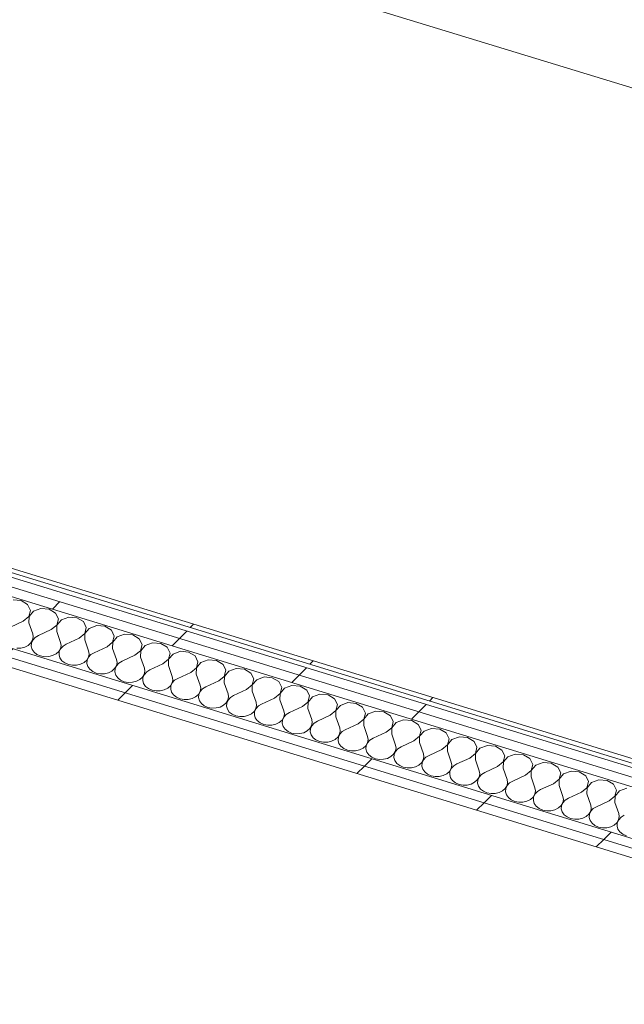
# Model space of a CAD drawing. Header units: millimetres. Extents: x -2220 to 52371, y -4077 to 6953.
# Tile 19 of 228: x -828 to -118, y -703 to 455. Entities that reach past the tile are written whole.
import ezdxf

# ---------------------------------------------------------------- set-up
doc = ezdxf.new("R2010")
doc.units = ezdxf.units.MM
doc.header["$MEASUREMENT"] = 0
doc.linetypes.add('Wipeout_Contour', pattern=[1000, 0, -1000])
doc.layers.add('Nuevo_08_E_Envans secs', color=7, linetype='Continuous')
doc.layers.add('Nuevo_08_E_Envans secs_Pluma_Nº__1', color=7, linetype='Continuous', lineweight=5)
doc.layers.add('Nuevo_08_E_Envans secs_Pluma_Nº__47', color=7, linetype='Continuous', lineweight=20)
for name, color, linetype, lineweight, true_color in [('Nuevo_08_E_Envans secs_Pluma_Nº__102', 7, 'Continuous', 5, 0xcccccc), ('Nuevo_08_E_Envans secs_Pluma_Nº__171', 171, 'Continuous', 13, 0xaaaaff), ('Nuevo_08_E_Envans secs_Pluma_Nº__177', 7, 'Continuous', 15, 0xf7e046)]:
    doc.layers.add(name, color=color, linetype=linetype, lineweight=lineweight, true_color=true_color)
pattern_1 = [(45, (0, 0), (-183.848, 183.848), [195, -65]), (45, (7e-14, 183.85), (-183.848, 183.848), [195, -65])]

# ---------------------------------------------------------------- blocks, each defined once
blk = doc.blocks.new('Elem Sección_68_1')
at = {"layer": 'Nuevo_08_E_Envans secs_Pluma_Nº__47', "color": 7, "linetype": 'Continuous', "lineweight": 20}
blk.add_line((-1512.8, 805.8), (2499.3, -425.4), dxfattribs=at)
blk = doc.blocks.new('*X169')
at = {"layer": 'Nuevo_08_E_Envans secs_Pluma_Nº__102', "color": 254, "linetype": 'Continuous', "lineweight": 5, "true_color": 0xcccccc}
for p, q in [((-826.7, -228.5), (-836.3, -227.7)), ((-819.1, -233), (-826.7, -228.5)), ((-815.7, -239.9), (-819.1, -233)), ((-817.6, -247.1), (-815.7, -239.9)), ((-812.2, -241), (-817.4, -247.2)), ((-803.5, -237.8), (-812.2, -241)), ((-793.9, -238.6), (-803.5, -237.8)), ((-786.3, -243.1), (-793.9, -238.6)), ((-782.9, -250), (-786.3, -243.1)), ((-824.2, -252.5), (-839.3, -259.5)), ((-824.2, -252.5), (-817.6, -247.1)), ((-817.4, -247.2), (-817.6, -254.5)), ((-817.6, -254.5), (-813.1, -267.5)), ((-784.8, -257.2), (-782.9, -250)), ((-779.4, -251), (-784.6, -257.2)), ((-770.7, -247.9), (-779.4, -251)), ((-761.1, -248.6), (-770.7, -247.9)), ((-753.5, -253.2), (-761.1, -248.6)), ((-750.1, -260.1), (-753.5, -253.2)), ((-791.4, -262.6), (-806.5, -269.6)), ((-791.4, -262.6), (-784.8, -257.2)), ((-784.6, -257.2), (-784.8, -264.6)), ((-784.8, -264.6), (-780.3, -277.6)), ((-752, -267.3), (-750.1, -260.1)), ((-746.6, -261.1), (-751.8, -267.3)), ((-737.9, -257.9), (-746.6, -261.1)), ((-728.3, -258.7), (-737.9, -257.9)), ((-720.6, -263.2), (-728.3, -258.7)), ((-717.3, -270.1), (-720.6, -263.2)), ((-815.3, -278.3), (-813.2, -274.9)), ((-813.1, -274.9), (-814.7, -278.4)), ((-813.2, -274.9), (-812.5, -271.2)), ((-812.5, -271.2), (-813.1, -267.5)), ((-810.3, -271.9), (-813.1, -274.9)), ((-806.5, -269.6), (-810.3, -271.9)), ((-779.7, -281.3), (-780.3, -277.6)), ((-758.6, -272.7), (-773.7, -279.6)), ((-758.6, -272.7), (-752, -267.3)), ((-751.8, -267.3), (-752, -274.7)), ((-752, -274.7), (-747.4, -287.7)), ((-725.7, -282.7), (-719.2, -277.3)), ((-719.2, -277.3), (-717.3, -270.1)), ((-719, -277.4), (-719.2, -284.7)), ((-713.8, -271.2), (-719, -277.4)), ((-705.1, -268), (-713.8, -271.2)), ((-695.5, -268.8), (-705.1, -268)), ((-687.8, -273.3), (-695.5, -268.8)), ((-684.5, -280.2), (-687.8, -273.3)), ((-832, -284.4), (-827.2, -284.3)), ((-827.2, -284.3), (-822.5, -283.1)), ((-822.5, -283.1), (-818.4, -281.1)), ((-818.4, -281.1), (-815.3, -278.3)), ((-814.7, -278.4), (-815, -282.2)), ((-815, -282.2), (-813.9, -285.8)), ((-813.9, -285.8), (-811.6, -289)), ((-811.6, -289), (-808.2, -291.7)), ((-785.6, -291.2), (-782.5, -288.3)), ((-782.5, -288.3), (-780.4, -285)), ((-781.9, -288.5), (-782.2, -292.2)), ((-780.3, -285), (-781.9, -288.5)), ((-780.4, -285), (-779.7, -281.3)), ((-777.5, -282), (-780.3, -285)), ((-773.7, -279.6), (-777.5, -282)), ((-746.9, -291.4), (-747.4, -287.7)), ((-725.7, -282.7), (-740.9, -289.7)), ((-719.2, -284.7), (-714.6, -297.7)), ((-692.9, -292.8), (-686.4, -287.4)), ((-686.4, -287.4), (-684.5, -280.2)), ((-686.2, -287.4), (-686.4, -294.8)), ((-681, -281.3), (-686.2, -287.4)), ((-672.3, -278.1), (-681, -281.3)), ((-662.7, -278.9), (-672.3, -278.1)), ((-655, -283.4), (-662.7, -278.9)), ((-651.7, -290.3), (-655, -283.4)), ((-639.5, -288.1), (-648.2, -291.3)), ((-629.9, -288.9), (-639.5, -288.1)), ((-622.2, -293.4), (-629.9, -288.9)), ((-808.2, -291.7), (-804, -293.6)), ((-804, -293.6), (-799.2, -294.5)), ((-799.2, -294.5), (-794.3, -294.3)), ((-794.3, -294.3), (-789.7, -293.2)), ((-789.7, -293.2), (-785.6, -291.2)), ((-782.2, -292.2), (-781.1, -295.8)), ((-781.1, -295.8), (-778.8, -299.1)), ((-778.8, -299.1), (-775.4, -301.8)), ((-752.8, -301.2), (-749.7, -298.4)), ((-749.7, -298.4), (-747.6, -295)), ((-749.1, -298.6), (-749.4, -302.3)), ((-747.5, -295.1), (-749.1, -298.6)), ((-747.6, -295), (-746.9, -291.4)), ((-744.7, -292), (-747.5, -295.1)), ((-740.9, -289.7), (-744.7, -292)), ((-714, -301.4), (-714.6, -297.7)), ((-708.1, -299.8), (-711.9, -302.1)), ((-692.9, -292.8), (-708.1, -299.8)), ((-686.4, -294.8), (-681.8, -307.8)), ((-660.1, -302.9), (-653.5, -297.5)), ((-653.4, -297.5), (-653.6, -304.9)), ((-653.5, -297.5), (-651.7, -290.3)), ((-648.2, -291.3), (-653.4, -297.5)), ((-618.9, -300.3), (-622.2, -293.4)), ((-620.7, -307.5), (-618.9, -300.3)), ((-606.7, -298.2), (-615.4, -301.4)), ((-597.1, -299), (-606.7, -298.2)), ((-589.4, -303.5), (-597.1, -299)), ((-775.4, -301.8), (-771.2, -303.6)), ((-771.2, -303.6), (-766.4, -304.5)), ((-766.4, -304.5), (-761.5, -304.4)), ((-761.5, -304.4), (-756.9, -303.3)), ((-756.9, -303.3), (-752.8, -301.2)), ((-749.4, -302.3), (-748.3, -305.9)), ((-748.3, -305.9), (-746, -309.2)), ((-746, -309.2), (-742.6, -311.8)), ((-742.6, -311.8), (-738.4, -313.7)), ((-724.1, -313.3), (-720, -311.3)), ((-720, -311.3), (-716.8, -308.5)), ((-716.8, -308.5), (-714.8, -305.1)), ((-716.3, -308.6), (-716.6, -312.4)), ((-716.6, -312.4), (-715.5, -316)), ((-714.7, -305.1), (-716.3, -308.6)), ((-714.8, -305.1), (-714, -301.4)), ((-711.9, -302.1), (-714.7, -305.1)), ((-682, -315.2), (-681.2, -311.5)), ((-679.1, -312.2), (-681.9, -315.2)), ((-681.2, -311.5), (-681.8, -307.8)), ((-675.3, -309.8), (-679.1, -312.2)), ((-660.1, -302.9), (-675.3, -309.8)), ((-653.6, -304.9), (-649, -317.9)), ((-627.3, -312.9), (-620.7, -307.5)), ((-620.6, -307.6), (-620.8, -314.9)), ((-615.4, -301.4), (-620.6, -307.6)), ((-586.1, -310.4), (-589.4, -303.5)), ((-587.9, -317.6), (-586.1, -310.4)), ((-582.6, -311.5), (-587.8, -317.6)), ((-573.9, -308.3), (-582.6, -311.5)), ((-564.3, -309.1), (-573.9, -308.3)), ((-556.6, -313.6), (-564.3, -309.1)), ((-738.4, -313.7), (-733.6, -314.6)), ((-733.6, -314.6), (-728.7, -314.5)), ((-728.7, -314.5), (-724.1, -313.3)), ((-715.5, -316), (-713.2, -319.3)), ((-713.2, -319.3), (-709.8, -321.9)), ((-709.8, -321.9), (-705.5, -323.8)), ((-705.5, -323.8), (-700.8, -324.7)), ((-695.9, -324.5), (-691.3, -323.4)), ((-691.3, -323.4), (-687.2, -321.4)), ((-687.2, -321.4), (-684, -318.5)), ((-684, -318.5), (-682, -315.2)), ((-683.5, -318.7), (-683.8, -322.4)), ((-683.8, -322.4), (-682.7, -326.1)), ((-681.9, -315.2), (-683.5, -318.7)), ((-649.2, -325.2), (-648.4, -321.6)), ((-646.3, -322.2), (-649.1, -325.3)), ((-648.4, -321.6), (-649, -317.9)), ((-642.5, -319.9), (-646.3, -322.2)), ((-627.3, -312.9), (-642.5, -319.9)), ((-620.8, -314.9), (-616.2, -327.9)), ((-594.5, -323), (-609.7, -330)), ((-594.5, -323), (-587.9, -317.6)), ((-587.8, -317.6), (-588, -325)), ((-553.2, -320.5), (-556.6, -313.6)), ((-555.1, -327.7), (-553.2, -320.5)), ((-549.8, -321.5), (-555, -327.7)), ((-541.1, -318.3), (-549.8, -321.5)), ((-531.5, -319.1), (-541.1, -318.3)), ((-523.8, -323.6), (-531.5, -319.1)), ((-520.4, -330.5), (-523.8, -323.6)), ((-700.8, -324.7), (-695.9, -324.5)), ((-682.7, -326.1), (-680.4, -329.3)), ((-680.4, -329.3), (-677, -332)), ((-677, -332), (-672.7, -333.8)), ((-672.7, -333.8), (-668, -334.7)), ((-668, -334.7), (-663.1, -334.6)), ((-663.1, -334.6), (-658.5, -333.5)), ((-658.5, -333.5), (-654.4, -331.4)), ((-654.4, -331.4), (-651.2, -328.6)), ((-651.2, -328.6), (-649.2, -325.2)), ((-650.7, -328.8), (-650.9, -332.5)), ((-650.9, -332.5), (-649.9, -336.1)), ((-649.1, -325.3), (-650.7, -328.8)), ((-618.4, -338.7), (-616.4, -335.3)), ((-616.3, -335.3), (-617.9, -338.9)), ((-616.4, -335.3), (-615.6, -331.6)), ((-613.5, -332.3), (-616.3, -335.3)), ((-615.6, -331.6), (-616.2, -327.9)), ((-609.7, -330), (-613.5, -332.3)), ((-588, -325), (-583.4, -338)), ((-561.7, -333.1), (-576.9, -340)), ((-561.7, -333.1), (-555.1, -327.7)), ((-555, -327.7), (-555.2, -335.1)), ((-555.2, -335.1), (-550.6, -348.1)), ((-522.3, -337.7), (-520.4, -330.5)), ((-517, -331.6), (-522.2, -337.8)), ((-508.3, -328.4), (-517, -331.6)), ((-498.7, -329.2), (-508.3, -328.4)), ((-491, -333.7), (-498.7, -329.2)), ((-487.6, -340.6), (-491, -333.7)), ((-649.9, -336.1), (-647.6, -339.4)), ((-647.6, -339.4), (-644.2, -342)), ((-644.2, -342), (-639.9, -343.9)), ((-639.9, -343.9), (-635.2, -344.8)), ((-635.2, -344.8), (-630.3, -344.7)), ((-630.3, -344.7), (-625.7, -343.5)), ((-625.7, -343.5), (-621.6, -341.5)), ((-621.6, -341.5), (-618.4, -338.7)), ((-617.9, -338.9), (-618.1, -342.6)), ((-618.1, -342.6), (-617.1, -346.2)), ((-617.1, -346.2), (-614.8, -349.5)), ((-585.6, -348.7), (-583.6, -345.4)), ((-583.5, -345.4), (-585.1, -348.9)), ((-583.6, -345.4), (-582.8, -341.7)), ((-580.6, -342.4), (-583.5, -345.4)), ((-582.8, -341.7), (-583.4, -338)), ((-576.9, -340), (-580.6, -342.4)), ((-528.9, -343.1), (-544.1, -350.1)), ((-528.9, -343.1), (-522.3, -337.7)), ((-522.2, -337.8), (-522.4, -345.1)), ((-522.4, -345.1), (-517.8, -358.1)), ((-489.5, -347.8), (-487.6, -340.6)), ((-484.2, -341.7), (-489.4, -347.8)), ((-475.5, -338.5), (-484.2, -341.7)), ((-465.8, -339.3), (-475.5, -338.5)), ((-458.2, -343.8), (-465.8, -339.3)), ((-454.8, -350.7), (-458.2, -343.8)), ((-614.8, -349.5), (-611.4, -352.1)), ((-611.4, -352.1), (-607.1, -354)), ((-607.1, -354), (-602.4, -354.9)), ((-602.4, -354.9), (-597.5, -354.7)), ((-597.5, -354.7), (-592.9, -353.6)), ((-592.9, -353.6), (-588.8, -351.6)), ((-588.8, -351.6), (-585.6, -348.7)), ((-585.1, -348.9), (-585.3, -352.6)), ((-585.3, -352.6), (-584.3, -356.3)), ((-584.3, -356.3), (-582, -359.5)), ((-556, -361.6), (-552.8, -358.8)), ((-552.8, -358.8), (-550.8, -355.4)), ((-552.3, -359), (-552.5, -362.7)), ((-550.6, -355.5), (-552.3, -359)), ((-550.8, -355.4), (-550, -351.8)), ((-550, -351.8), (-550.6, -348.1)), ((-547.8, -352.4), (-550.6, -355.5)), ((-544.1, -350.1), (-547.8, -352.4)), ((-517.2, -361.8), (-517.8, -358.1)), ((-496.1, -353.2), (-511.3, -360.2)), ((-496.1, -353.2), (-489.5, -347.8)), ((-489.4, -347.8), (-489.6, -355.2)), ((-489.6, -355.2), (-485, -368.2)), ((-463.3, -363.3), (-456.7, -357.9)), ((-456.6, -357.9), (-456.8, -365.3)), ((-456.7, -357.9), (-454.8, -350.7)), ((-451.4, -351.7), (-456.6, -357.9)), ((-442.7, -348.5), (-451.4, -351.7)), ((-433, -349.3), (-442.7, -348.5)), ((-425.4, -353.8), (-433, -349.3)), ((-422, -360.7), (-425.4, -353.8)), ((-409.8, -358.6), (-418.6, -361.8)), ((-400.2, -359.4), (-409.8, -358.6)), ((-582, -359.5), (-578.6, -362.2)), ((-578.6, -362.2), (-574.3, -364)), ((-574.3, -364), (-569.6, -364.9)), ((-569.6, -364.9), (-564.7, -364.8)), ((-564.7, -364.8), (-560.1, -363.7)), ((-560.1, -363.7), (-556, -361.6)), ((-552.5, -362.7), (-551.5, -366.3)), ((-551.5, -366.3), (-549.2, -369.6)), ((-549.2, -369.6), (-545.8, -372.2)), ((-523.2, -371.7), (-520, -368.9)), ((-520, -368.9), (-518, -365.5)), ((-519.4, -369.1), (-519.7, -372.8)), ((-517.8, -365.5), (-519.4, -369.1)), ((-518, -365.5), (-517.2, -361.8)), ((-515, -362.5), (-517.8, -365.5)), ((-511.3, -360.2), (-515, -362.5)), ((-484.4, -371.9), (-485, -368.2)), ((-478.4, -370.2), (-482.2, -372.6)), ((-463.3, -363.3), (-478.4, -370.2)), ((-456.8, -365.3), (-452.2, -378.3)), ((-430.5, -373.3), (-423.9, -367.9)), ((-423.9, -367.9), (-422, -360.7)), ((-423.8, -368), (-423.9, -375.3)), ((-418.6, -361.8), (-423.8, -368)), ((-392.6, -363.9), (-400.2, -359.4)), ((-389.2, -370.8), (-392.6, -363.9)), ((-377, -368.7), (-385.8, -371.9)), ((-367.4, -369.5), (-377, -368.7)), ((-359.8, -374), (-367.4, -369.5)), ((-545.8, -372.2), (-541.5, -374.1)), ((-541.5, -374.1), (-536.8, -375)), ((-536.8, -375), (-531.9, -374.9)), ((-531.9, -374.9), (-527.3, -373.8)), ((-527.3, -373.8), (-523.2, -371.7)), ((-519.7, -372.8), (-518.7, -376.4)), ((-518.7, -376.4), (-516.4, -379.7)), ((-516.4, -379.7), (-512.9, -382.3)), ((-494.5, -383.8), (-490.4, -381.8)), ((-490.4, -381.8), (-487.2, -378.9)), ((-487.2, -378.9), (-485.2, -375.6)), ((-486.6, -379.1), (-486.9, -382.8)), ((-485, -375.6), (-486.6, -379.1)), ((-485.2, -375.6), (-484.4, -371.9)), ((-482.2, -372.6), (-485, -375.6)), ((-452.4, -385.6), (-451.6, -382)), ((-451.6, -382), (-452.2, -378.3)), ((-445.6, -380.3), (-449.4, -382.6)), ((-430.5, -373.3), (-445.6, -380.3)), ((-423.9, -375.3), (-419.4, -388.4)), ((-397.7, -383.4), (-391.1, -378)), ((-391.1, -378), (-389.2, -370.8)), ((-391, -378.1), (-391.1, -385.4)), ((-385.8, -371.9), (-391, -378.1)), ((-356.4, -380.9), (-359.8, -374)), ((-358.3, -388.1), (-356.4, -380.9)), ((-353, -381.9), (-358.2, -388.1)), ((-344.2, -378.7), (-353, -381.9)), ((-334.6, -379.5), (-344.2, -378.7)), ((-327, -384), (-334.6, -379.5)), ((-512.9, -382.3), (-508.7, -384.2)), ((-508.7, -384.2), (-504, -385.1)), ((-504, -385.1), (-499.1, -384.9)), ((-499.1, -384.9), (-494.5, -383.8)), ((-486.9, -382.8), (-485.9, -386.5)), ((-485.9, -386.5), (-483.5, -389.7)), ((-483.5, -389.7), (-480.1, -392.4)), ((-480.1, -392.4), (-475.9, -394.2)), ((-461.7, -393.9), (-457.6, -391.8)), ((-457.6, -391.8), (-454.4, -389)), ((-454.4, -389), (-452.4, -385.6)), ((-453.8, -389.2), (-454.1, -392.9)), ((-454.1, -392.9), (-453.1, -396.5)), ((-452.2, -385.7), (-453.8, -389.2)), ((-449.4, -382.6), (-452.2, -385.7)), ((-419.6, -395.7), (-418.8, -392)), ((-418.8, -392), (-419.4, -388.4)), ((-416.6, -392.7), (-419.4, -395.7)), ((-412.8, -390.4), (-416.6, -392.7)), ((-397.7, -383.4), (-412.8, -390.4)), ((-391.1, -385.4), (-386.6, -398.4)), ((-364.9, -393.5), (-380, -400.4)), ((-364.9, -393.5), (-358.3, -388.1)), ((-358.2, -388.1), (-358.3, -395.5)), ((-323.6, -390.9), (-327, -384)), ((-325.5, -398.1), (-323.6, -390.9)), ((-320.2, -392), (-325.4, -398.2)), ((-311.4, -388.8), (-320.2, -392)), ((-301.8, -389.6), (-311.4, -388.8)), ((-294.2, -394.1), (-301.8, -389.6)), ((-475.9, -394.2), (-471.2, -395.1)), ((-471.2, -395.1), (-466.3, -395)), ((-466.3, -395), (-461.7, -393.9)), ((-453.1, -396.5), (-450.7, -399.8)), ((-450.7, -399.8), (-447.3, -402.5)), ((-447.3, -402.5), (-443.1, -404.3)), ((-443.1, -404.3), (-438.4, -405.2)), ((-438.4, -405.2), (-433.5, -405.1)), ((-433.5, -405.1), (-428.8, -404)), ((-428.8, -404), (-424.8, -401.9)), ((-424.8, -401.9), (-421.6, -399.1)), ((-421.6, -399.1), (-419.6, -395.7)), ((-421, -399.3), (-421.3, -403)), ((-421.3, -403), (-420.3, -406.6)), ((-419.4, -395.7), (-421, -399.3)), ((-386.8, -405.8), (-386, -402.1)), ((-386, -402.1), (-386.6, -398.4)), ((-383.8, -402.8), (-386.6, -405.8)), ((-380, -400.4), (-383.8, -402.8)), ((-358.3, -395.5), (-353.8, -408.5)), ((-332.1, -403.5), (-347.2, -410.5)), ((-332.1, -403.5), (-325.5, -398.1)), ((-325.4, -398.2), (-325.5, -405.5)), ((-290.8, -401), (-294.2, -394.1)), ((-292.7, -408.2), (-290.8, -401)), ((-287.3, -402.1), (-292.6, -408.3)), ((-278.6, -398.9), (-287.3, -402.1)), ((-269, -399.7), (-278.6, -398.9)), ((-261.4, -404.2), (-269, -399.7)), ((-258, -411.1), (-261.4, -404.2)), ((-420.3, -406.6), (-417.9, -409.9)), ((-417.9, -409.9), (-414.5, -412.5)), ((-414.5, -412.5), (-410.3, -414.4)), ((-410.3, -414.4), (-405.6, -415.3)), ((-405.6, -415.3), (-400.7, -415.1)), ((-400.7, -415.1), (-396, -414)), ((-396, -414), (-392, -412)), ((-392, -412), (-388.8, -409.1)), ((-388.8, -409.1), (-386.8, -405.8)), ((-388.2, -409.3), (-388.5, -413)), ((-388.5, -413), (-387.5, -416.7)), ((-386.6, -405.8), (-388.2, -409.3)), ((-387.5, -416.7), (-385.1, -419.9)), ((-356, -419.2), (-354, -415.8)), ((-353.8, -415.9), (-355.4, -419.4)), ((-354, -415.8), (-353.2, -412.2)), ((-353.2, -412.2), (-353.8, -408.5)), ((-351, -412.8), (-353.8, -415.9)), ((-347.2, -410.5), (-351, -412.8)), ((-325.5, -405.5), (-321, -418.6)), ((-299.3, -413.6), (-314.4, -420.6)), ((-299.3, -413.6), (-292.7, -408.2)), ((-292.6, -408.3), (-292.7, -415.6)), ((-292.7, -415.6), (-288.2, -428.6)), ((-259.9, -418.3), (-258, -411.1)), ((-254.5, -412.1), (-259.8, -418.3)), ((-245.8, -408.9), (-254.5, -412.1)), ((-236.2, -409.7), (-245.8, -408.9)), ((-228.6, -414.2), (-236.2, -409.7)), ((-225.2, -421.1), (-228.6, -414.2)), ((-385.1, -419.9), (-381.7, -422.6)), ((-381.7, -422.6), (-377.5, -424.4)), ((-377.5, -424.4), (-372.8, -425.3)), ((-372.8, -425.3), (-367.9, -425.2)), ((-367.9, -425.2), (-363.2, -424.1)), ((-363.2, -424.1), (-359.2, -422)), ((-359.2, -422), (-356, -419.2)), ((-355.4, -419.4), (-355.7, -423.1)), ((-355.7, -423.1), (-354.6, -426.7)), ((-354.6, -426.7), (-352.3, -430)), ((-323.2, -429.3), (-321.1, -425.9)), ((-321, -425.9), (-322.6, -429.5)), ((-321.1, -425.9), (-320.4, -422.2)), ((-320.4, -422.2), (-321, -418.6)), ((-318.2, -422.9), (-321, -425.9)), ((-314.4, -420.6), (-318.2, -422.9)), ((-266.5, -423.7), (-281.6, -430.6)), ((-266.5, -423.7), (-259.9, -418.3)), ((-259.8, -418.3), (-259.9, -425.7)), ((-259.9, -425.7), (-255.4, -438.7)), ((-233.7, -433.7), (-227.1, -428.3)), ((-227.1, -428.3), (-225.2, -421.1)), ((-227, -428.4), (-227.1, -435.7)), ((-221.7, -422.2), (-227, -428.4)), ((-213, -419), (-221.7, -422.2)), ((-203.4, -419.8), (-213, -419)), ((-195.8, -424.3), (-203.4, -419.8)), ((-192.4, -431.2), (-195.8, -424.3)), ((-352.3, -430), (-348.9, -432.7)), ((-348.9, -432.7), (-344.7, -434.5)), ((-344.7, -434.5), (-340, -435.4)), ((-340, -435.4), (-335.1, -435.3)), ((-335.1, -435.3), (-330.4, -434.2)), ((-330.4, -434.2), (-326.4, -432.1)), ((-326.4, -432.1), (-323.2, -429.3)), ((-322.6, -429.5), (-322.9, -433.2)), ((-322.9, -433.2), (-321.8, -436.8)), ((-321.8, -436.8), (-319.5, -440.1)), ((-319.5, -440.1), (-316.1, -442.7)), ((-293.6, -442.2), (-290.4, -439.4)), ((-290.4, -439.4), (-288.3, -436)), ((-289.8, -439.5), (-290.1, -443.2)), ((-288.2, -436), (-289.8, -439.5)), ((-288.3, -436), (-287.6, -432.3)), ((-287.6, -432.3), (-288.2, -428.6)), ((-285.4, -433), (-288.2, -436)), ((-281.6, -430.6), (-285.4, -433)), ((-254.8, -442.4), (-255.4, -438.7)), ((-233.7, -433.7), (-248.8, -440.7)), ((-227.1, -435.7), (-222.6, -448.8)), ((-200.9, -443.8), (-194.3, -438.4)), ((-194.3, -438.4), (-192.4, -431.2)), ((-194.2, -438.5), (-194.3, -445.8)), ((-188.9, -432.3), (-194.2, -438.5)), ((-180.2, -429.1), (-188.9, -432.3)), ((-170.6, -429.9), (-180.2, -429.1)), ((-163, -434.4), (-170.6, -429.9)), ((-159.6, -441.3), (-163, -434.4)), ((-147.4, -439.1), (-156.1, -442.3)), ((-137.8, -439.9), (-147.4, -439.1)), ((-130.2, -444.4), (-137.8, -439.9)), ((-316.1, -442.7), (-311.9, -444.6)), ((-311.9, -444.6), (-307.2, -445.5)), ((-307.2, -445.5), (-302.3, -445.4)), ((-302.3, -445.4), (-297.6, -444.2)), ((-297.6, -444.2), (-293.6, -442.2)), ((-290.1, -443.2), (-289, -446.9)), ((-289, -446.9), (-286.7, -450.1)), ((-286.7, -450.1), (-283.3, -452.8)), ((-260.8, -452.2), (-257.6, -449.4)), ((-257.6, -449.4), (-255.5, -446)), ((-257, -449.6), (-257.3, -453.3)), ((-255.4, -446.1), (-257, -449.6)), ((-255.5, -446), (-254.8, -442.4)), ((-252.6, -443), (-255.4, -446.1)), ((-248.8, -440.7), (-252.6, -443)), ((-222, -452.4), (-222.6, -448.8)), ((-216, -450.8), (-219.8, -453.1)), ((-200.9, -443.8), (-216, -450.8)), ((-194.3, -445.8), (-189.8, -458.8)), ((-168.1, -453.9), (-161.5, -448.5)), ((-161.5, -448.5), (-159.6, -441.3)), ((-161.3, -448.5), (-161.5, -455.9)), ((-156.1, -442.3), (-161.3, -448.5)), ((-126.8, -451.3), (-130.2, -444.4)), ((-128.7, -458.6), (-126.8, -451.3)), ((-114.6, -449.2), (-123.3, -452.4)), ((-283.3, -452.8), (-279.1, -454.6)), ((-279.1, -454.6), (-274.3, -455.5)), ((-274.3, -455.5), (-269.5, -455.4)), ((-269.5, -455.4), (-264.8, -454.3)), ((-264.8, -454.3), (-260.8, -452.2)), ((-257.3, -453.3), (-256.2, -456.9)), ((-256.2, -456.9), (-253.9, -460.2)), ((-253.9, -460.2), (-250.5, -462.9)), ((-250.5, -462.9), (-246.3, -464.7)), ((-232, -464.4), (-228, -462.3)), ((-228, -462.3), (-224.8, -459.5)), ((-224.8, -459.5), (-222.7, -456.1)), ((-224.2, -459.7), (-224.5, -463.4)), ((-222.6, -456.2), (-224.2, -459.7)), ((-222.7, -456.1), (-222, -452.4)), ((-219.8, -453.1), (-222.6, -456.2)), ((-189.9, -466.2), (-189.2, -462.5)), ((-189.2, -462.5), (-189.8, -458.8)), ((-187, -463.2), (-189.8, -466.2)), ((-183.2, -460.8), (-187, -463.2)), ((-168.1, -453.9), (-183.2, -460.8)), ((-161.5, -455.9), (-157, -468.9)), ((-135.3, -463.9), (-128.7, -458.6)), ((-128.5, -458.6), (-128.7, -465.9)), ((-123.3, -452.4), (-128.5, -458.6)), ((-246.3, -464.7), (-241.5, -465.6)), ((-241.5, -465.6), (-236.7, -465.5)), ((-236.7, -465.5), (-232, -464.4)), ((-224.5, -463.4), (-223.4, -467)), ((-223.4, -467), (-221.1, -470.3)), ((-221.1, -470.3), (-217.7, -472.9)), ((-217.7, -472.9), (-213.5, -474.8)), ((-213.5, -474.8), (-208.7, -475.7)), ((-203.9, -475.6), (-199.2, -474.4)), ((-199.2, -474.4), (-195.1, -472.4)), ((-195.1, -472.4), (-192, -469.6)), ((-192, -469.6), (-189.9, -466.2)), ((-191.4, -469.7), (-191.7, -473.4)), ((-191.7, -473.4), (-190.6, -477.1)), ((-189.8, -466.2), (-191.4, -469.7)), ((-157.1, -476.2), (-156.4, -472.6)), ((-156.4, -472.6), (-157, -468.9)), ((-154.2, -473.2), (-157, -476.3)), ((-150.4, -470.9), (-154.2, -473.2)), ((-135.3, -463.9), (-150.4, -470.9)), ((-128.7, -465.9), (-124.2, -479)), ((-208.7, -475.7), (-203.9, -475.6)), ((-190.6, -477.1), (-188.3, -480.3)), ((-188.3, -480.3), (-184.9, -483)), ((-184.9, -483), (-180.7, -484.8)), ((-180.7, -484.8), (-175.9, -485.7)), ((-175.9, -485.7), (-171.1, -485.6)), ((-171.1, -485.6), (-166.4, -484.5)), ((-166.4, -484.5), (-162.3, -482.4)), ((-162.3, -482.4), (-159.2, -479.6)), ((-159.2, -479.6), (-157.1, -476.2)), ((-158.6, -479.8), (-158.9, -483.5)), ((-158.9, -483.5), (-157.8, -487.1)), ((-157, -476.3), (-158.6, -479.8)), ((-126.4, -489.7), (-124.3, -486.3)), ((-124.2, -486.4), (-125.8, -489.9)), ((-124.3, -486.3), (-123.6, -482.6)), ((-123.6, -482.6), (-124.2, -479)), ((-121.4, -483.3), (-124.2, -486.4)), ((-117.6, -481), (-121.4, -483.3)), ((-157.8, -487.1), (-155.5, -490.4)), ((-155.5, -490.4), (-152.1, -493.1)), ((-152.1, -493.1), (-147.9, -494.9)), ((-147.9, -494.9), (-143.1, -495.8)), ((-143.1, -495.8), (-138.3, -495.7)), ((-138.3, -495.7), (-133.6, -494.6)), ((-133.6, -494.6), (-129.5, -492.5)), ((-129.5, -492.5), (-126.4, -489.7)), ((-125.8, -489.9), (-126.1, -493.6)), ((-126.1, -493.6), (-125, -497.2)), ((-125, -497.2), (-122.7, -500.5)), ((-122.7, -500.5), (-119.3, -503.1)), ((-119.3, -503.1), (-115.1, -505))]:
    blk.add_line(p, q, dxfattribs=at)
blk = doc.blocks.new('Elem Sección_126_1')
at = {"layer": 'Nuevo_08_E_Envans secs', "lineweight": 0}
blk.add_blockref('*X169', (0, 0), dxfattribs=at)
at = {"color": 254, "linetype": 'Wipeout_Contour', "lineweight": 0, "ltscale": 6958.122428}
blk.add_wipeout([(-2220.4, 139.7), (-2220.4, 128.3), (458, -693.6), (470.8, -697.5), (476, -687.8)], dxfattribs=at).dxf.layer = 'Nuevo_08_E_Envans secs'
at = {"layer": 'Nuevo_08_E_Envans secs_Pluma_Nº__177', "linetype": 'Continuous', "lineweight": 15, "true_color": 0xf7e046}
h = blk.add_hatch(dxfattribs=at)
h.set_pattern_fill('Panellat_HPL_0001', color=53, style=0, pattern_type=2)
h.set_pattern_definition(pattern_1)
h.paths.add_polyline_path([(-2220.4, 139.7), (-2220.4, 128.3), (458, -693.6), (470.8, -697.5), (476, -687.8)])
at = {"color": 254, "linetype": 'Wipeout_Contour', "lineweight": 0, "ltscale": 6115.217666}
blk.add_wipeout([(-2220.4, 128.3), (-2220.4, 117), (452.8, -703.4), (458, -693.6)], dxfattribs=at).dxf.layer = 'Nuevo_08_E_Envans secs'
at = {"layer": 'Nuevo_08_E_Envans secs_Pluma_Nº__177', "linetype": 'Continuous', "lineweight": 15, "true_color": 0xf7e046}
h = blk.add_hatch(dxfattribs=at)
h.set_pattern_fill('Panellat_HPL_0001', color=53, style=0, pattern_type=2)
h.set_pattern_definition(pattern_1)
h.paths.add_polyline_path([(-2220.4, 128.3), (-2220.4, 117), (452.8, -703.4), (458, -693.6)])
at = {"color": 254, "linetype": 'Wipeout_Contour', "lineweight": 0, "ltscale": 6144.202153}
blk.add_wipeout([(542.1, -647.1), (547.3, -637.4), (-2220.4, 212), (-2220.4, 200.6)], dxfattribs=at).dxf.layer = 'Nuevo_08_E_Envans secs'
at = {"layer": 'Nuevo_08_E_Envans secs_Pluma_Nº__177', "linetype": 'Continuous', "lineweight": 15, "true_color": 0xf7e046}
h = blk.add_hatch(dxfattribs=at)
h.set_pattern_fill('Panellat_HPL_0001', color=53, style=0, pattern_type=2)
h.set_pattern_definition(pattern_1)
h.paths.add_polyline_path([(542.1, -647.1), (547.3, -637.4), (-2220.4, 212), (-2220.4, 200.6)])
at = {"color": 254, "linetype": 'Wipeout_Contour', "lineweight": 0, "ltscale": 6138.301646}
blk.add_wipeout([(547.3, -637.4), (552.5, -627.7), (-2220.4, 223.3), (-2220.4, 212)], dxfattribs=at).dxf.layer = 'Nuevo_08_E_Envans secs'
at = {"layer": 'Nuevo_08_E_Envans secs_Pluma_Nº__177', "linetype": 'Continuous', "lineweight": 15, "true_color": 0xf7e046}
h = blk.add_hatch(dxfattribs=at)
h.set_pattern_fill('Panellat_HPL_0001', color=53, style=0, pattern_type=2)
h.set_pattern_definition(pattern_1)
h.paths.add_polyline_path([(547.3, -637.4), (552.5, -627.7), (-2220.4, 223.3), (-2220.4, 212)])
at = {"color": 254, "linetype": 'Wipeout_Contour', "lineweight": 0, "ltscale": 6131.709031}
blk.add_wipeout([(-2220.4, 228.5), (554.8, -623.2), (557.2, -618.7), (-2220.4, 233.7)], dxfattribs=at).dxf.layer = 'Nuevo_08_E_Envans secs'
at = {"layer": 'Nuevo_08_E_Envans secs_Pluma_Nº__171', "linetype": 'Continuous', "lineweight": 13, "true_color": 0xaaaaff}
h = blk.add_hatch(dxfattribs=at)
h.set_pattern_fill('Panellat_HPL_0001', color=161, style=0, pattern_type=2)
h.set_pattern_definition(pattern_1)
h.paths.add_polyline_path([(-2220.4, 228.5), (554.8, -623.2), (557.2, -618.7), (-2220.4, 233.7)])
at = {"layer": 'Nuevo_08_E_Envans secs_Pluma_Nº__1', "color": 7, "linetype": 'Continuous', "lineweight": 5}
for p, q in [((-2220.4, 233.7), (557.2, -618.7)), ((-2220.4, 228.5), (554.8, -623.2)), ((-2220.4, 223.3), (552.5, -627.7)), ((-2220.4, 212), (547.3, -637.4)), ((-2220.4, 200.6), (542.1, -647.1)), ((-2220.4, 139.7), (476, -687.8)), ((-2220.4, 128.3), (458, -693.6)), ((-2213, 114.8), (440.1, -699.4))]:
    blk.add_line(p, q, dxfattribs=at)

msp = doc.modelspace()

# ---------------------------------------------------------------- block references
at = {"layer": 'Nuevo_08_E_Envans secs', "lineweight": 0}
msp.add_blockref('Elem Sección_68_1', (0, 0), dxfattribs=at)

# ---------------------------------------------------------------- next in the draw order: block references
msp.add_blockref('Elem Sección_126_1', (0, 0), dxfattribs=at)

doc.saveas('drawing.dxf')
